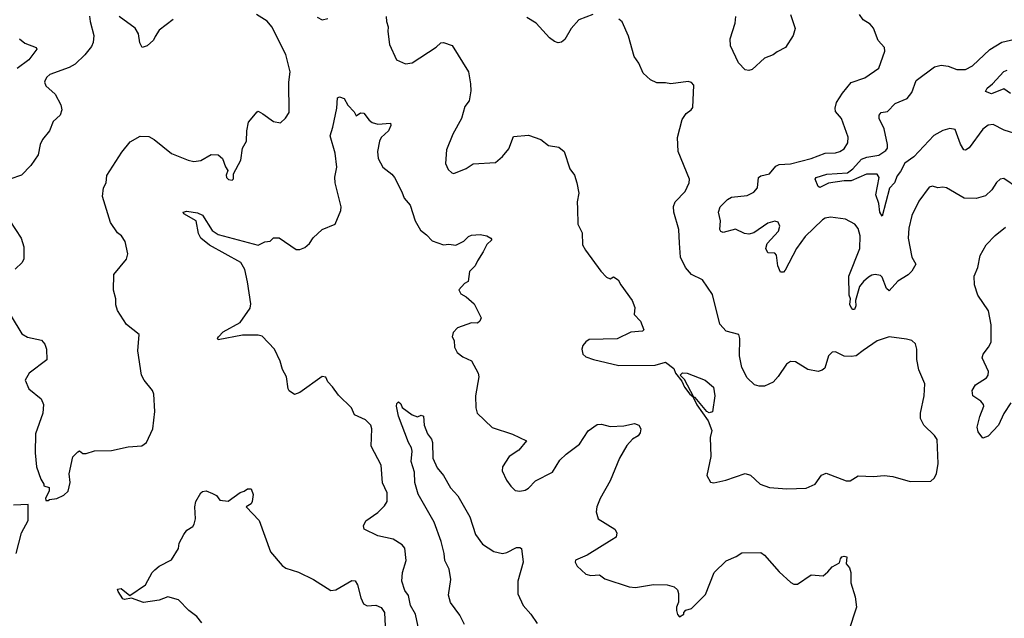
# Model space of a CAD drawing. Extents: x 2199565 to 2323334, y 894172 to 1018966.
# Tile 125 of 256: x 2299370 to 2305049, y 919451 to 922906. Entities that reach past the tile are written whole.
import ezdxf

# ---------------------------------------------------------------- set-up
doc = ezdxf.new("R2010")
doc.units = 0

msp = doc.modelspace()

# ---------------------------------------------------------------- linework, layer by layer
at = {"layer": '0CON10XD'}
for points in [[(2299535, 920130), (2299542.5, 920137.5), (2299585, 920142.5), (2299625, 920162.5), (2299650, 920185), (2299661.4, 920235), (2299656, 920285), (2299676.7, 920383.3), (2299705, 920412.5), (2299715, 920417.5), (2299735, 920402.5), (2299753, 920403), (2299801.7, 920418.3), (2299900.7, 920419.3), (2299995, 920440), (2300075, 920446.7), (2300101.2, 920465), (2300137.5, 920545), (2300150, 920645), (2300143.6, 920743.6), (2300135.8, 920765.8), (2300088.8, 920825), (2300073.8, 920855), (2300052.5, 920995), (2300059.3, 921089.3), (2299985.9, 921145.9), (2299935, 921226.7), (2299925, 921260), (2299924.2, 921295), (2299912, 921345), (2299913.8, 921435), (2299986.6, 921523.4), (2299994.2, 921555), (2299979.2, 921625), (2299957.9, 921657.9), (2299934.2, 921675), (2299893.8, 921735), (2299848, 921885), (2299854.6, 921935.4), (2299870, 921965), (2299873.4, 922006.6), (2299958.8, 922141.2), (2300008.2, 922201.8), (2300065, 922232.9), (2300115, 922231.9), (2300146, 922215), (2300245, 922134), (2300342.5, 922095), (2300375, 922088), (2300415, 922093.8), (2300475, 922128), (2300515, 922126.7), (2300540, 922105), (2300556.4, 922056.4), (2300570, 922035), (2300560.7, 922009.3), (2300563.3, 921995), (2300575, 921983.3), (2300595, 921980), (2300603, 921987), (2300603, 922017), (2300646, 922095), (2300656.2, 922165), (2300679.2, 922205), (2300680, 922265), (2300690, 922315), (2300740, 922375), (2300745, 922377.5), (2300772, 922362), (2300835, 922317.5), (2300875, 922310), (2300903, 922337), (2300925, 922370), (2300923.1, 922545), (2300930.6, 922605), (2300905.7, 922705), (2300824, 922865), (2300796.7, 922896.7), (2300735.8, 922935.8)], [(2302675, 922936), (2302594.6, 922905.4), (2302551.4, 922855), (2302515, 922792), (2302494.3, 922775.7), (2302475, 922772.5), (2302455, 922779.2), (2302425, 922801.4), (2302348.8, 922885), (2302295, 922918.6)], [(2305124, 921935), (2305045, 921990), (2305025, 921986.2), (2305003, 921967), (2304976.8, 921923.2), (2304940, 921890), (2304886.5, 921873.5), (2304816.4, 921876.4), (2304715, 921935.7), (2304695, 921940), (2304666.1, 921936.1), (2304634.1, 921945.9), (2304615, 921938.8), (2304555, 921858.8), (2304515.7, 921775), (2304497.9, 921702.1), (2304494.4, 921644.4), (2304515.6, 921535), (2304538, 921495), (2304516.2, 921455), (2304495, 921432.9), (2304435, 921397.5), (2304385, 921340), (2304368.9, 921355), (2304345, 921420), (2304335, 921430), (2304304.2, 921435.8), (2304285, 921432), (2304265, 921419.2), (2304235.8, 921395), (2304213.8, 921365), (2304190, 921285), (2304193.3, 921255), (2304185, 921233.3), (2304175, 921233.3), (2304165, 921243.8), (2304157, 921263), (2304162.5, 921295), (2304154.1, 921315.9), (2304151.5, 921425), (2304215.5, 921585), (2304217.6, 921657.6), (2304205, 921700), (2304185.8, 921725), (2304132.5, 921755), (2304045.9, 921765.9), (2304015, 921760), (2303999.8, 921750.2), (2303900, 921655), (2303851.1, 921585), (2303785, 921460), (2303775, 921448), (2303758.8, 921448.8), (2303742.1, 921485), (2303735, 921546.7), (2303725, 921557.5), (2303685, 921561.2), (2303672.5, 921585), (2303680.8, 921615), (2303747.1, 921685), (2303753.9, 921713.9), (2303745, 921736.7), (2303725, 921743.8), (2303685, 921732), (2303605, 921676), (2303575, 921668), (2303551.2, 921671.2), (2303497.7, 921697.7), (2303427.5, 921677.5), (2303413.3, 921683.3), (2303408.6, 921695), (2303411.9, 921745), (2303401.1, 921795), (2303409.2, 921825), (2303452.6, 921867.4), (2303475, 921881.1), (2303565, 921892.1), (2303605, 921910.9), (2303625.4, 921935), (2303630.8, 921995), (2303645, 922005.6), (2303695, 922016.4), (2303730.3, 922059.7), (2303749.4, 922070.6), (2303815, 922073.8), (2303933.8, 922105), (2304015, 922136.2), (2304075, 922137.8), (2304100, 922145), (2304125, 922160.8), (2304147.1, 922195), (2304148.3, 922228.3), (2304109.4, 922335), (2304075.7, 922375.7), (2304072.9, 922395), (2304081.4, 922428.6), (2304115, 922482.5), (2304165, 922542.9), (2304245, 922570), (2304325, 922626.2), (2304359.2, 922725), (2304358, 922745), (2304322, 922785), (2304295, 922856.7), (2304275, 922880), (2304234.1, 922904.1), (2304213.8, 922935)], [(2303816.5, 922936.5), (2303842, 922855), (2303830, 922815), (2303786.2, 922745), (2303739.4, 922720.6), (2303715, 922702.9), (2303665.6, 922684.4), (2303595, 922618.8), (2303575, 922613.3), (2303555, 922616.7), (2303515, 922656.7), (2303469.2, 922755), (2303467.1, 922795), (2303496.5, 922885), (2303500.5, 922925)], [(2299773.8, 922926.2), (2299777.1, 922895), (2299798.9, 922815), (2299794.5, 922775), (2299785, 922752), (2299746.6, 922703.4), (2299690.6, 922649.4), (2299655, 922629.4), (2299545, 922590), (2299526, 922575), (2299516.4, 922556.4), (2299514, 922545), (2299522, 922525), (2299575.4, 922475.4), (2299606.7, 922415), (2299612.5, 922385), (2299604, 922355), (2299562.7, 922317.3), (2299542, 922265), (2299501.4, 922215), (2299489.4, 922185), (2299477.8, 922125), (2299435.4, 922064.6), (2299380.9, 922009.1), (2299314.1, 921985.9)], [(2300255, 922907.1), (2300174.7, 922845.3), (2300152, 922808), (2300141.5, 922788.5), (2300105, 922755.8), (2300076.1, 922746.1), (2300063.2, 922773.2), (2300055.6, 922825), (2300037.2, 922857.2), (2299945, 922924.2)], [(2301085, 922921.2), (2301115, 922905.6), (2301146.6, 922913.4)], [(2301484.2, 922925), (2301486, 922895), (2301496.2, 922865), (2301492.9, 922837.1), (2301502.7, 922762.7), (2301544.2, 922675), (2301595, 922652), (2301634, 922656), (2301773, 922747), (2301798.3, 922771.7), (2301815, 922773.8), (2301865, 922756.2), (2301958.2, 922605), (2301970.8, 922535), (2301971.2, 922495), (2301961.7, 922438.3), (2301936.7, 922405), (2301918.8, 922335), (2301868.8, 922245), (2301831.2, 922155), (2301826.1, 922076.1), (2301841.7, 922041.7), (2301861.7, 922021.7), (2301875, 922017.5), (2301945, 922046.2), (2301985.9, 922074.1), (2302115, 922082), (2302155, 922116.2), (2302190.3, 922159.7), (2302218.8, 922231.2), (2302305, 922240), (2302375, 922214), (2302420.5, 922180.5), (2302479.5, 922169.5), (2302511.2, 922145), (2302542.5, 922045), (2302569.1, 922009.1), (2302582.9, 921965), (2302595.6, 921905), (2302584.4, 921855), (2302587.1, 921815), (2302590, 921725), (2302613.8, 921675), (2302617, 921607), (2302633.3, 921575), (2302721.2, 921455), (2302755, 921420), (2302775, 921410), (2302795, 921422.5), (2302822.5, 921405), (2302836.4, 921376.4), (2302902.5, 921285), (2302917.5, 921245), (2302913.8, 921205), (2302950, 921165), (2302970, 921115), (2302961.7, 921108.3), (2302895, 921102.5), (2302816.4, 921063.6), (2302655, 921060), (2302635, 921047.5), (2302617.5, 921025), (2302612.5, 921005), (2302617.5, 920975), (2302635, 920960), (2302680, 920945), (2302825, 920910), (2303035, 920912), (2303095, 920930), (2303142.5, 920892.5), (2303153.3, 920865), (2303188.8, 920818.8), (2303204.2, 920785), (2303235, 920744), (2303251.7, 920731.7), (2303275, 920683.3), (2303340, 920590), (2303362, 920535), (2303352.9, 920495), (2303356.2, 920385), (2303332.5, 920275), (2303355, 920237.5), (2303373, 920233), (2303442.3, 920247.7), (2303555, 920287.5), (2303585, 920276.7), (2303641.2, 920225), (2303695, 920205.7), (2303795, 920198.8), (2303905, 920201.2)], [(2303905, 920201.2), (2303957.5, 920225), (2303995, 920276.7), (2304022, 920288), (2304136.4, 920243.6), (2304160, 920245), (2304205, 920273.3), (2304295, 920268.8), (2304355, 920276), (2304405, 920270), (2304505, 920241.2), (2304625, 920242.5), (2304645, 920260), (2304657.5, 920285), (2304667.5, 920345), (2304662.2, 920482.2), (2304646.9, 920506.9), (2304584.5, 920565), (2304566.2, 920605), (2304564.7, 920635.3), (2304587.1, 920735), (2304590.6, 920805), (2304555.6, 920885), (2304544.3, 920945), (2304544.2, 921005), (2304536.2, 921035), (2304515, 921053.8), (2304485, 921062), (2304385, 921075.8), (2304315, 921052.5), (2304235, 920996), (2304195, 920965.8), (2304165, 920961.4), (2304124.5, 920964.5), (2304075, 920989.2), (2304055, 920986.2), (2304034, 920965), (2304013.8, 920895), (2303997.9, 920882.1), (2303975, 920876), (2303915, 920886.9), (2303845, 920930.8), (2303815, 920934), (2303792.1, 920917.9), (2303745, 920846.2), (2303715, 920814.3), (2303665, 920791.4), (2303635, 920790.8), (2303608.8, 920798.8), (2303565, 920838.8), (2303535, 920897.5), (2303520.8, 920965), (2303523.8, 921065), (2303518.3, 921088.3), (2303445, 921108), (2303407.9, 921147.9), (2303365, 921320), (2303308, 921405), (2303245, 921435.8), (2303210.6, 921475), (2303181.2, 921535), (2303174.5, 921615.5), (2303172.2, 921695), (2303142.1, 921795), (2303141.4, 921828.6), (2303150, 921855), (2303207.5, 921915), (2303232, 921965), (2303233.8, 921985), (2303167.1, 922145), (2303163.4, 922226.6), (2303190.9, 922329.1), (2303213.8, 922365), (2303243.3, 922385), (2303251.7, 922398.3), (2303257.3, 922527.3), (2303245, 922543.3), (2303225, 922548.8), (2303125, 922535.7), (2303095, 922541.9), (2303045, 922541.1), (2303008.8, 922558.8), (2302965, 922596.9), (2302941.1, 922655), (2302914.3, 922694.3), (2302881.4, 922811.4), (2302845, 922893.3), (2302825, 922908.6)], [(2299370, 922795), (2299399.7, 922769.7), (2299465.7, 922745.7), (2299468.8, 922735), (2299423.5, 922675), (2299356, 922624)], [(2305135, 922241.2), (2305048.3, 922268.3), (2304985, 922300.5), (2304955, 922296.9), (2304925, 922274.3), (2304845, 922165.6), (2304825, 922153.1), (2304814.6, 922154.6), (2304795, 922187.1), (2304765, 922272), (2304735, 922278.1), (2304695, 922267.1), (2304643.1, 922236.9), (2304526.5, 922113.5), (2304475, 922076.9), (2304449.7, 922030.3), (2304430.8, 922005), (2304415.1, 921964.9), (2304385.7, 921934.3), (2304345, 921771.2), (2304331.3, 921795), (2304324.7, 921845), (2304307.5, 921895), (2304326.2, 921995), (2304316.2, 922015), (2304254.5, 922014.5), (2304165, 921975.8), (2304125, 921976.2), (2304035, 921962.5), (2303985, 921937.1), (2303975, 921943.8), (2303958.6, 921985), (2303963.8, 921995), (2304025.4, 922014.6), (2304145, 922022.3), (2304174.8, 922045.2), (2304225, 922101.1), (2304255, 922112.6), (2304325, 922123.8), (2304365, 922150.6), (2304374.4, 922165), (2304375.4, 922185), (2304355.4, 922275), (2304327.3, 922335), (2304327.5, 922355), (2304339.3, 922369.3), (2304375, 922375.6), (2304418.8, 922421.2), (2304488.3, 922451.7), (2304515.7, 922485), (2304541.1, 922555), (2304646.6, 922633.4), (2304685, 922643.6), (2304725, 922636.9), (2304775, 922617.8), (2304825, 922619.2), (2304865, 922639.2), (2304965, 922733.8), (2305034.5, 922775.5), (2305185, 922811.5)], [(2305085, 922479.2), (2305045, 922507.5), (2304975, 922477.9), (2304940.7, 922490.7), (2304949.8, 922510.2), (2304980, 922535), (2305045, 922607.5), (2305065, 922614.4)], [(2300402, 921672), (2300388, 921745), (2300317.5, 921785), (2300312.5, 921795), (2300335, 921801.2), (2300395, 921790.6), (2300425, 921776.7), (2300479.8, 921689.8), (2300515, 921665.6), (2300745, 921604.2), (2300785, 921623.3), (2300815, 921627.5), (2300835, 921646.7), (2300866.4, 921646.4), (2300965, 921578.8), (2300985, 921578.8), (2301015, 921591.2), (2301042, 921615), (2301062.5, 921647.5), (2301114.2, 921695.8), (2301190, 921725), (2301222, 921805), (2301224, 921825), (2301189.2, 921965), (2301187.7, 921997.7), (2301198.5, 922055), (2301190, 922135), (2301161.1, 922235), (2301176.2, 922286.2), (2301200, 922395), (2301203.8, 922455), (2301215, 922461.2), (2301241.2, 922451.2), (2301262.7, 922412.7), (2301300, 922375), (2301311.7, 922351.7), (2301335, 922367.5), (2301355, 922366.7), (2301386, 922325), (2301402.4, 922312.4), (2301435, 922303.1), (2301509.3, 922309.3), (2301511.2, 922295), (2301496.9, 922265), (2301455.7, 922225), (2301444.6, 922205.4), (2301434.5, 922145.5), (2301438.6, 922105), (2301465, 922053.8), (2301516.2, 922015), (2301532, 921995), (2301575, 921912.5), (2301587.5, 921875), (2301622, 921835), (2301652, 921745), (2301681.2, 921691.2), (2301716.7, 921665), (2301750, 921630), (2301815, 921606.2), (2301845, 921610), (2301885.5, 921604.5), (2301932.1, 921627.9), (2301958, 921655), (2301975, 921663.1), (2302025, 921666.7), (2302065, 921659.2), (2302087.5, 921645), (2302092.5, 921635), (2302065, 921608.8), (2302043.4, 921566.6), (2302010, 921515), (2301998, 921485), (2301965, 921452.5), (2301957.5, 921395), (2301935, 921382.5), (2301903.3, 921346.7), (2301915, 921323.3), (2301945, 921306.2), (2301991.2, 921265), (2302032.5, 921185), (2302023.6, 921166.4), (2302010, 921155), (2301975, 921156.2), (2301895, 921126.7), (2301869.3, 921100.7), (2301863.8, 921075), (2301876.7, 921055), (2301878.8, 921015), (2301893.3, 920985), (2301925, 920960), (2301975, 920936.7), (2302014, 920865), (2302018, 920845), (2301998.9, 920735), (2302001.2, 920665), (2302008.9, 920635), (2302095, 920553.1), (2302213.2, 920513.2), (2302292.5, 920475), (2302248.3, 920421.7), (2302194, 920385), (2302154.3, 920325.7), (2302152.7, 920302.7), (2302178.6, 920248.6), (2302202.7, 920212.7), (2302228.3, 920188.3), (2302255, 920183.8), (2302285, 920190), (2302305, 920202), (2302345, 920244), (2302443.3, 920295), (2302485, 920364), (2302521.2, 920398.8), (2302598, 920455), (2302648, 920532), (2302700.3, 920569.7), (2302725, 920572), (2302775, 920558.8), (2302855, 920561.9), (2302915, 920574.3), (2302940, 920565), (2302952, 920545), (2302947.7, 920522.3), (2302936.7, 920505), (2302905, 920484), (2302872.6, 920447.4), (2302828.6, 920375), (2302775.8, 920245), (2302717.3, 920142.7), (2302698, 920095), (2302694, 920065), (2302706.7, 920025), (2302802.5, 919965), (2302813.8, 919945), (2302810.3, 919919.7), (2302785.6, 919904.4), (2302642.5, 919815), (2302575, 919786.7), (2302573.3, 919775), (2302585, 919752.5), (2302636.1, 919706.1), (2302665, 919698.8), (2302715, 919701.2), (2302745, 919678.8), (2302885, 919632), (2302921.7, 919628.3), (2303025, 919645.7), (2303105, 919643.3), (2303145, 919633.3), (2303163.3, 919615), (2303170, 919595), (2303170, 919545), (2303157.5, 919515), (2303157.5, 919495), (2303163.3, 919473.3), (2303175, 919460), (2303200, 919475), (2303200, 919485), (2303211.7, 919498.3), (2303245, 919507.5), (2303325, 919588.8), (2303376, 919715), (2303445, 919783.3), (2303502.7, 919807.3), (2303535, 919828), (2303645, 919831.2), (2303665, 919816.2), (2303749.4, 919719.4), (2303817.6, 919657.6), (2303835, 919648), (2303855, 919648), (2303935, 919702.5), (2304003.6, 919696.4), (2304031.7, 919718.3), (2304055, 919747.5), (2304098.3, 919771.7), (2304103.3, 919795), (2304112.5, 919805), (2304125, 919810), (2304140, 919805), (2304137.5, 919765), (2304155, 919742.5), (2304163.8, 919715), (2304163.8, 919655), (2304188, 919575), (2304196, 919515), (2304150.8, 919375)], [(2299314.4, 921744.4), (2299378.8, 921645), (2299394.1, 921594.1), (2299393.9, 921526.1), (2299383.8, 921505), (2299345, 921466.7)], [(2305085.6, 920695), (2305046.2, 920633.8), (2305014.4, 920565), (2304955, 920501.2), (2304925, 920490), (2304897.4, 920527.4), (2304892.7, 920555), (2304906.5, 920615), (2304930, 920675), (2304928.6, 920685), (2304914, 920705), (2304866.7, 920735), (2304862.5, 920765), (2304882.2, 920797.8), (2304945, 920838.8), (2304955.7, 920855), (2304956.9, 920875), (2304920.8, 920955), (2304925.8, 920975), (2304957.1, 921015), (2304971.9, 921045), (2304972.9, 921145), (2304957.5, 921225), (2304895.6, 921315), (2304877.5, 921375), (2304875.5, 921425), (2304895.6, 921475), (2304910, 921545), (2304944.2, 921605.8), (2304995, 921660), (2305055, 921708.8)], [(2301672.5, 919385), (2301653.3, 919475), (2301623.8, 919525), (2301611.7, 919581.7), (2301592.3, 919612.3), (2301573.8, 919665), (2301577.5, 919715), (2301600, 919785), (2301591.2, 919855), (2301575.6, 919875.6), (2301525, 919906.7), (2301435, 919927.5), (2301356.1, 919966.1), (2301353.8, 919985), (2301366, 920014), (2301435, 920062), (2301475, 920100), (2301489.2, 920125), (2301490, 920175), (2301462.7, 920232.7), (2301454.6, 920334.6), (2301396.7, 920445), (2301400.8, 920545), (2301395.5, 920565.5), (2301365, 920596), (2301301.2, 920625), (2301283.8, 920665), (2301208.6, 920738.6), (2301175, 920786.7), (2301146.7, 920815), (2301135, 920842.5), (2301114.1, 920845.9), (2300985, 920753.3), (2300955, 920742.5), (2300925, 920763.3), (2300918.8, 920775), (2300908.8, 920845), (2300886.1, 920886.1), (2300872, 920935), (2300840, 921005), (2300769.4, 921079.4), (2300745, 921085.8), (2300654.6, 921085.4), (2300515, 921057.5), (2300511.2, 921065), (2300516.2, 921075), (2300544.2, 921105), (2300641.2, 921158.8), (2300698.9, 921241.1), (2300703.1, 921265), (2300685, 921393.3), (2300668.2, 921465), (2300645, 921505.3), (2300464.4, 921604.4), (2300415, 921644.4), (2300402, 921672)], [(2299320.8, 921195), (2299382.6, 921092.6), (2299415, 921074.4), (2299496.4, 921056.4), (2299515, 921033.8), (2299525.6, 921005), (2299527.6, 920942.4), (2299425, 920866), (2299402.5, 920825), (2299424, 920775), (2299495, 920716.7), (2299508, 920685), (2299504.2, 920635), (2299460.8, 920515), (2299460, 920405), (2299467.5, 920325), (2299493, 920253), (2299510, 920225), (2299510, 920215), (2299540, 920205), (2299540, 920185), (2299520, 920145), (2299521.7, 920131.7), (2299535, 920130)], [(2303347, 920637), (2303334, 920644), (2303265, 920726.2), (2303257.5, 920727.5), (2303205, 920830), (2303180, 920855), (2303192.5, 920867.5), (2303220, 920865), (2303323.3, 920825), (2303371.2, 920785), (2303380, 920735), (2303365, 920642.5), (2303347, 920637)], [(2301935.4, 919415), (2301909.3, 919469.3), (2301855, 919542.5), (2301843.2, 919585), (2301855.8, 919674.2), (2301847.1, 919735), (2301822.5, 919785), (2301818.9, 919825), (2301801.1, 919895), (2301760, 920005), (2301667.9, 920167.9), (2301649.4, 920235), (2301647.1, 920295), (2301627.8, 920355), (2301634, 920415), (2301630, 920435), (2301612, 920465), (2301555, 920617.5), (2301543.3, 920675), (2301545, 920690), (2301555, 920700), (2301568.3, 920688.3), (2301577, 920667), (2301634.3, 920624.3), (2301665, 920613.3), (2301685, 920622.5), (2301698.3, 920618.3), (2301703.8, 920565), (2301722.5, 920515), (2301744.4, 920485), (2301751.2, 920465), (2301752.2, 920375), (2301778.5, 920318.5), (2301815, 920275.6), (2301855, 920203.1), (2301897.6, 920157.6), (2301965.8, 920035.8), (2301999.1, 919935), (2302039.7, 919879.7), (2302105, 919836.9), (2302155, 919825.7), (2302179.7, 919830.3), (2302235, 919858.8), (2302255, 919860), (2302263.6, 919853.6), (2302274.4, 919774.4), (2302242.2, 919665), (2302242.8, 919592.8), (2302273.3, 919525), (2302318.6, 919475), (2302355, 919421.4)], [(2300420, 919425), (2300391.2, 919461.2), (2300345.8, 919495.8), (2300286.8, 919556.8), (2300225, 919574), (2300175, 919555.6), (2300085, 919541.4), (2300015, 919567.5), (2299975, 919560), (2299965, 919564), (2299937.5, 919605), (2299935, 919620), (2299955, 919623.3), (2300005, 919582.5), (2300096.2, 919645), (2300134, 919715), (2300148.8, 919731.2), (2300175, 919751.2), (2300245, 919787.5), (2300287, 919853), (2300290, 919885), (2300316.2, 919935), (2300335, 919960), (2300369.3, 919980.7), (2300376.7, 919995), (2300383.8, 920025), (2300380, 920095), (2300386.2, 920125), (2300414.2, 920175.8), (2300425, 920183.3), (2300446.4, 920186.4), (2300481.7, 920171.7), (2300505, 920160), (2300525, 920133.3), (2300573, 920127), (2300642.3, 920177.7), (2300665, 920183.8), (2300685, 920197.5), (2300705, 920197.5), (2300716, 920165), (2300711.1, 920125), (2300705, 920110.8), (2300676.7, 920095), (2300750.6, 920015), (2300817.1, 919835), (2300885, 919755.7), (2300905, 919740), (2300977.3, 919717.3), (2301065, 919674), (2301165, 919611.2), (2301194.2, 919615.8), (2301285, 919670), (2301305, 919667.5), (2301318.8, 919645), (2301338.3, 919568.3), (2301353.6, 919533.6), (2301375, 919522.5), (2301425, 919527.5), (2301455, 919512.5), (2301473.3, 919485), (2301477.5, 919405)], [(2299350, 919825), (2299381.2, 919945), (2299420, 920015), (2299418.3, 920108.3), (2299333.9, 920103.9)]]:
    msp.add_lwpolyline(points, dxfattribs=at)

doc.saveas('drawing.dxf')
